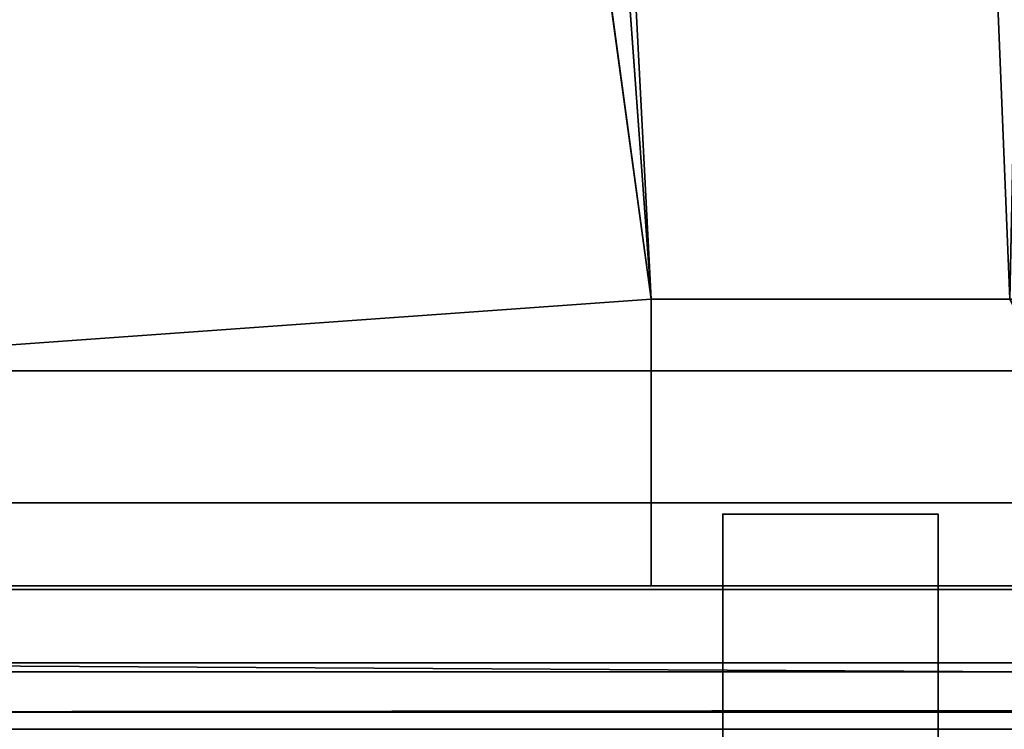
# Model space of a CAD drawing. Header units: millimetres. Extents: x -503 to 6703, y -110 to 249.
# Tile 73 of 256: x -307.9 to -301.04, y 16.5 to 21.45. Entities that reach past the tile are written whole.
import ezdxf

# ---------------------------------------------------------------- set-up
doc = ezdxf.new("R2010")
doc.units = ezdxf.units.MM
doc.layers.add('151', color=7, linetype='Continuous', true_color=0xffffff)

# ---------------------------------------------------------------- blocks, each defined once
blk = doc.blocks.new('UG_SURFACE_001')
at = {"layer": '151', "color": 252, "linetype": 'Continuous', "lineweight": 35}
for points in [[(502.5, -9.3, 2212.25), (502.5, 230.4, 2212.25), (-502.5, 230.4, 2212.25), (-502.5, -9.3, 2212.25)], [(-352.5, -9.3, 2062.2499), (-352.5, 230.4, 2062.2499), (352.5, 230.4, 2062.2499), (352.5, -9.3, 2062.2499)]]:
    blk.add_3dface(points, dxfattribs=at)
blk = doc.blocks.new('UG_SURFACE_063')
at = {"layer": '151', "color": 41, "linetype": 'Continuous', "lineweight": 35}
for points in [[(-313, 203.3, -5.75), (-303.5, 19.5, -5.75), (-318.65, 229.15, -5.75)], [(-310.5, 71, -5.75), (-318.65, 229.15, -5.75), (-303.5, 19.5, -5.75)], [(-303.5, 19.5, 2010.7501), (-301, 19.5, 2008.25), (-296.65, 229.15, 2003.9001), (-310.5, 71, 2017.75)], [(-308.5, 203.3, -5.75), (-308.5, 229.15, -5.75), (-296.65, 229.15, -5.75), (-296.65, 11.15, -5.75)], [(-313, 203.3, -5.75), (-308.5, 203.3, -5.75), (-301, 19.5, -5.75), (-303.5, 19.5, -5.75)], [(-301, 19.5, -5.75), (-308.5, 203.3, -5.75), (-296.65, 11.15, -5.75)], [(-310.5, 19, -5.75), (-310.5, 71, -5.75), (-303.5, 19.5, -5.75)], [(-303.5, 19.5, 2010.7501), (-310.5, 71, 2017.75), (-310.5, 19, 2017.75)], [(-303.5, 19.5, -5.75), (-303.5, 17.5, -5.75), (-309, 17.5, -5.75), (-310.5, 19, -5.75)], [(-310.5, 19, 2017.75), (-309, 17.5, 2016.2499), (-303.5, 17.5, 2010.7501), (-303.5, 19.5, 2010.7501)], [(-303.5, 19.5, 2010.7501), (-303.5, 17.5, 2010.7501), (-303.5, 17.5, -5.75), (-303.5, 19.5, -5.75)], [(-303.5, 19.5, 2010.7501), (-303.5, 19.5, -5.75), (-301, 19.5, -5.75), (-301, 19.5, 2008.25)], [(-309, 17.5, 2016.2499), (-309, 17.5, -5.75), (-303.5, 17.5, -5.75), (-303.5, 17.5, 2010.7501)]]:
    blk.add_3dface(points, dxfattribs=at)
blk = doc.blocks.new('UG_SURFACE_070')
at = {"layer": '151', "color": 41, "linetype": 'Continuous', "lineweight": 35}
for points in [[(-310.5, 71, 2017.75), (-296.65, 229.15, 2003.9001), (-301, 19.5, 2008.25), (-303.5, 19.5, 2010.7501)], [(310.5, 19, 2017.75), (310.5, 71, 2017.75), (-310.5, 71, 2017.75), (-310.5, 19, 2017.75)], [(-310.5, 19, 2017.75), (-310.5, 71, 2017.75), (-303.5, 19.5, 2010.7501)], [(-303.5, 19.5, 2010.7501), (-303.5, 17.5, 2010.7501), (-309, 17.5, 2016.2499), (-310.5, 19, 2017.75)], [(301, 19.5, 2008.25), (303.5, 19.5, 2010.7501), (-303.5, 19.5, 2010.7501), (-301, 19.5, 2008.25)], [(303.5, 19.5, 2010.7501), (303.5, 17.5, 2010.7501), (-303.5, 17.5, 2010.7501), (-303.5, 19.5, 2010.7501)], [(309, 17.5, 2016.2499), (310.5, 19, 2017.75), (-310.5, 19, 2017.75), (-309, 17.5, 2016.2499)], [(303.5, 17.5, 2010.7501), (309, 17.5, 2016.2499), (-309, 17.5, 2016.2499), (-303.5, 17.5, 2010.7501)]]:
    blk.add_3dface(points, dxfattribs=at)
blk = doc.blocks.new('UG_SURFACE_086')
at = {"layer": '151', "color": 252, "linetype": 'Continuous', "lineweight": 35}
for points in [[(-314.5, -26.22, 2021.75), (314.5, -26.22, 2021.75), (314.5, 62.62, 2021.75), (-314.5, 62.62, 2021.75)], [(-313, -26.22, 2020.2501), (-313, 62.62, 2020.2501), (313, 62.62, 2020.2501), (313, -26.22, 2020.2501)]]:
    blk.add_3dface(points, dxfattribs=at)
blk = doc.blocks.new('UG_SURFACE_103')
at = {"layer": '151', "color": 252, "linetype": 'Continuous', "lineweight": 35}
for points in [[(-301.5, 18, 62.55), (-301.5, 13, 62.55), (-303, 13, 62.55), (-303, 18, 62.55)], [(-301.5, 18, 62.55), (-303, 18, 62.55), (-303, 18, 73.95), (-301.5, 18, 73.95)], [(-301.5, 13, 73.95), (-301.5, 18, 73.95), (-303, 18, 73.95), (-303, 13, 73.95)], [(-303, 13, 1933.9499), (-301.5, 13, 1933.9499), (-301.5, 18, 1933.9499), (-303, 18, 1933.9499)], [(-303, 18, 1922.55), (-303, 18, 1933.9499), (-301.5, 18, 1933.9499), (-301.5, 18, 1922.55)], [(-301.5, 13, 1922.55), (-303, 13, 1922.55), (-303, 18, 1922.55), (-301.5, 18, 1922.55)], [(-303, 13, 1623.95), (-301.5, 13, 1623.95), (-301.5, 18, 1623.95), (-303, 18, 1623.95)], [(-303, 18, 1612.55), (-303, 18, 1623.95), (-301.5, 18, 1623.95), (-301.5, 18, 1612.55)], [(-301.5, 18, 1612.55), (-301.5, 13, 1612.55), (-303, 13, 1612.55), (-303, 18, 1612.55)], [(-301.5, 13, 1313.9499), (-301.5, 18, 1313.9499), (-303, 18, 1313.9499), (-303, 13, 1313.9499)], [(-303, 18, 1313.9499), (-301.5, 18, 1313.9499), (-301.5, 18, 1302.55), (-303, 18, 1302.55)], [(-301.5, 18, 1302.55), (-301.5, 13, 1302.55), (-303, 13, 1302.55), (-303, 18, 1302.55)], [(-303, 13, 1003.95), (-301.5, 13, 1003.95), (-301.5, 18, 1003.95), (-303, 18, 1003.95)], [(-303, 18, 992.55), (-303, 18, 1003.95), (-301.5, 18, 1003.95), (-301.5, 18, 992.55)], [(-301.5, 18, 992.55), (-301.5, 13, 992.55), (-303, 13, 992.55), (-303, 18, 992.55)], [(-301.5, 13, 693.95), (-301.5, 18, 693.95), (-303, 18, 693.95), (-303, 13, 693.95)], [(-301.5, 18, 682.55), (-303, 18, 682.55), (-303, 18, 693.95), (-301.5, 18, 693.95)], [(-301.5, 18, 682.55), (-301.5, 13, 682.55), (-303, 13, 682.55), (-303, 18, 682.55)], [(-301.5, 18, 372.55), (-301.5, 13, 372.55), (-303, 13, 372.55), (-303, 18, 372.55)], [(-303, 13, 73.95), (-303, 18, 62.55), (-303, 13, 62.55)], [(-303, 13, 73.95), (-303, 18, 73.95), (-303, 18, 62.55)], [(-303, 13, 383.95), (-303, 18, 372.55), (-303, 13, 372.55)], [(-303, 13, 383.95), (-303, 18, 383.95), (-303, 18, 372.55)], [(-303, 13, 1003.95), (-303, 18, 1003.95), (-303, 18, 992.55), (-303, 13, 992.55)], [(-303, 13, 1313.9499), (-303, 18, 1313.9499), (-303, 18, 1302.55), (-303, 13, 1302.55)], [(-303, 13, 693.95), (-303, 18, 682.55), (-303, 13, 682.55)], [(-303, 13, 693.95), (-303, 18, 693.95), (-303, 18, 682.55)], [(-303, 13, 1623.95), (-303, 18, 1623.95), (-303, 18, 1612.55), (-303, 13, 1612.55)], [(-303, 13, 1933.9499), (-303, 18, 1933.9499), (-303, 18, 1922.55), (-303, 13, 1922.55)], [(-303, 18, 372.55), (-303, 18, 383.95), (-301.5, 18, 383.95), (-301.5, 18, 372.55)], [(-303, 13, 383.95), (-301.5, 13, 383.95), (-301.5, 18, 383.95), (-303, 18, 383.95)], [(-301.5, 13, 1922.55), (-301.5, 18, 1933.9499), (-301.5, 13, 1933.9499)], [(-301.5, 13, 1922.55), (-301.5, 18, 1922.55), (-301.5, 18, 1933.9499)], [(-301.5, 13, 1612.55), (-301.5, 18, 1612.55), (-301.5, 18, 1623.95), (-301.5, 13, 1623.95)], [(-301.5, 13, 1302.55), (-301.5, 18, 1302.55), (-301.5, 18, 1313.9499), (-301.5, 13, 1313.9499)], [(-301.5, 13, 992.55), (-301.5, 18, 992.55), (-301.5, 18, 1003.95), (-301.5, 13, 1003.95)], [(-301.5, 13, 682.55), (-301.5, 18, 682.55), (-301.5, 18, 693.95), (-301.5, 13, 693.95)], [(-301.5, 13, 372.55), (-301.5, 18, 372.55), (-301.5, 18, 383.95), (-301.5, 13, 383.95)], [(-301.5, 13, 62.55), (-301.5, 18, 62.55), (-301.5, 18, 73.95), (-301.5, 13, 73.95)]]:
    blk.add_3dface(points, dxfattribs=at)
blk = doc.blocks.new('UG_SURFACE_104')
at = {"layer": '151', "color": 252, "linetype": 'Continuous', "lineweight": 35}
for points in [[(-312, 69.5, 2020.2501), (-312, 18.08, 2020.2501), (-260.7, 18.08, 2020.2501), (-260.7, 22.8012, 2020.2501)], [(-260.7, 22.8012, 2018.75), (-260.7, 18.08, 2018.75), (-312, 18.08, 2018.75), (-312, 69.5, 2018.75)], [(-260.7, 18.08, 2020.2501), (-312, 18.08, 2020.2501), (-312, 16.9013, 2020.0155), (-260.7, 16.9013, 2020.0155)], [(-260.7, 17.4754, 2018.6298), (-312, 17.4754, 2018.6298), (-312, 18.08, 2018.75), (-260.7, 18.08, 2018.75)], [(-260.7, 16.9628, 2018.2872), (-312, 16.9628, 2018.2872), (-312, 17.4754, 2018.6298), (-260.7, 17.4754, 2018.6298)], [(-312, 16.9628, 2018.2872), (-260.7, 16.9628, 2018.2872), (-260.7, 16.6732, 2017.8893)], [(-260.7, 16.6732, 2017.8893), (-312, 16.6203, 2017.7746), (-312, 16.9628, 2018.2872)], [(-260.7, 16.9013, 2020.0155), (-312, 16.9013, 2020.0155), (-312, 15.9021, 2019.3479), (-260.7, 15.9021, 2019.3479)], [(-260.7, 16.6732, 2017.8893), (-258.2, 16.6732, 2017.8893), (-258.2, 16.6203, 2017.7746), (-312, 16.6203, 2017.7746)], [(-258.2, 16.5, 2017.17), (-312, 16.5, 2017.17), (-312, 16.6203, 2017.7746), (-258.2, 16.6203, 2017.7746)]]:
    blk.add_3dface(points, dxfattribs=at)

msp = doc.modelspace()

# ---------------------------------------------------------------- linework, layer by layer
at = {"layer": '151', "color": 251, "linetype": 'Continuous', "lineweight": -3, "true_color": 0x636466}
for p, q in [((-303.5, 19.5, 2010.75), (303.5, 19.5, 2010.75)), ((-303.5, 19.5, -5.75), (-303.5, 17.5, -5.75)), ((-301, 19.5, 2008.25), (-303.5, 19.5, 2010.75)), ((-301, 19.5, -5.75), (-303.5, 19.5, -5.75)), ((-303.5, 19.5, 2010.75), (-301, 19.5, 2008.25)), ((-303.5, 17.5, 2010.75), (-303.5, 19.5, 2010.75)), ((-303.5, 17.5, 2010.75), (-303.5, 19.5, 2010.75)), ((-303.5, 19.5, -5.75), (-303.5, 19.5, 2010.75)), ((-310.5, 19, 2017.75), (310.5, 19, 2017.75)), ((-260.7, 18.08, 2018.75), (-312, 18.08, 2018.75)), ((-260.7, 18.08, 2020.25), (-312, 18.08, 2020.25)), ((-303, 18, 1623.95), (-303, 18, 1612.55)), ((-303, 13, 1313.95), (-303, 18, 1313.95)), ((-301.5, 18, 1922.55), (-303, 18, 1922.55)), ((-303, 18, 693.95), (-303, 18, 682.55)), ((-303, 18, 1612.55), (-303, 13, 1612.55)), ((-303, 13, 693.95), (-303, 18, 693.95)), ((-303, 18, 1302.55), (-303, 13, 1302.55)), ((-303, 18, 992.55), (-303, 13, 992.55)), ((-303, 18, 73.95), (-303, 18, 62.55)), ((-303, 18, 1933.95), (-303, 13, 1933.95)), ((-303, 13, 73.95), (-303, 18, 73.95)), ((-303, 18, 682.55), (-303, 13, 682.55)), ((-301.5, 18, 1623.95), (-303, 18, 1623.95)), ((-303, 18, 1933.95), (-303, 18, 1922.55)), ((-303, 18, 372.55), (-303, 13, 372.55)), ((-301.5, 18, 1313.95), (-303, 18, 1313.95)), ((-303, 18, 62.55), (-303, 13, 62.55)), ((-301.5, 18, 1003.95), (-303, 18, 1003.95)), ((-303, 18, 1003.95), (-303, 18, 992.55)), ((-301.5, 18, 693.95), (-303, 18, 693.95)), ((-303, 13, 1623.95), (-303, 18, 1623.95)), ((-301.5, 18, 383.95), (-303, 18, 383.95)), ((-301.5, 18, 73.95), (-303, 18, 73.95)), ((-303, 13, 1003.95), (-303, 18, 1003.95)), ((-301.5, 18, 1612.55), (-303, 18, 1612.55)), ((-301.5, 18, 1302.55), (-303, 18, 1302.55)), ((-301.5, 18, 62.55), (-303, 18, 62.55)), ((-303, 13, 383.95), (-303, 18, 383.95)), ((-301.5, 18, 992.55), (-303, 18, 992.55)), ((-303, 13, 1922.55), (-303, 18, 1922.55)), ((-301.5, 18, 682.55), (-303, 18, 682.55)), ((-303, 18, 1313.95), (-303, 18, 1302.55)), ((-303, 18, 383.95), (-303, 18, 372.55)), ((-301.5, 18, 1933.95), (-303, 18, 1933.95)), ((-301.5, 18, 372.55), (-303, 18, 372.55)), ((-301.5, 13, 1313.95), (-301.5, 18, 1313.95)), ((-301.5, 18, 62.55), (-301.5, 13, 62.55)), ((-301.5, 18, 992.55), (-301.5, 13, 992.55)), ((-301.5, 13, 73.95), (-301.5, 18, 73.95)), ((-301.5, 18, 682.55), (-301.5, 13, 682.55)), ((-301.5, 13, 1003.95), (-301.5, 18, 1003.95)), ((-301.5, 18, 372.55), (-301.5, 13, 372.55)), ((-301.5, 18, 1612.55), (-301.5, 13, 1612.55)), ((-301.5, 13, 383.95), (-301.5, 18, 383.95)), ((-301.5, 18, 1313.95), (-301.5, 18, 1302.55)), ((-301.5, 18, 1003.95), (-301.5, 18, 992.55)), ((-301.5, 18, 1922.55), (-301.5, 13, 1922.55)), ((-301.5, 18, 73.95), (-301.5, 18, 62.55)), ((-301.5, 13, 1933.95), (-301.5, 18, 1933.95)), ((-301.5, 18, 1623.95), (-301.5, 18, 1612.55)), ((-301.5, 18, 693.95), (-301.5, 18, 682.55)), ((-301.5, 18, 383.95), (-301.5, 18, 372.55)), ((-301.5, 13, 693.95), (-301.5, 18, 693.95)), ((-301.5, 18, 1302.55), (-301.5, 13, 1302.55)), ((-301.5, 13, 1623.95), (-301.5, 18, 1623.95)), ((-301.5, 18, 1933.95), (-301.5, 18, 1922.55)), ((-309, 17.5, 2016.25), (309, 17.5, 2016.25)), ((-309, 17.5, 2016.25), (-303.5, 17.5, 2010.75)), ((-303.5, 17.5, 2010.75), (-309, 17.5, 2016.25)), ((-303.5, 17.5, -5.75), (-309, 17.5, -5.75)), ((-303.5, 17.5, 2010.75), (303.5, 17.5, 2010.75)), ((-303.5, 17.5, -5.75), (-303.5, 17.5, 2010.75)), ((-304.58, 16.5, 1610.05), (-307.9006, 16.5, 1610.05)), ((-304.58, 16.5, 990.05), (-307.9006, 16.5, 990.05)), ((-307.9006, 16.5, 1626.45), (-304.58, 16.5, 1626.45)), ((-304.58, 16.5, 370.05), (-307.9006, 16.5, 370.05)), ((-307.9006, 16.5, 1006.45), (-304.58, 16.5, 1006.45)), ((-307.9006, 16.5, 386.45), (-304.58, 16.5, 386.45))]:
    msp.add_line(p, q, dxfattribs=at)

# ---------------------------------------------------------------- block references
for name in ['UG_SURFACE_001', 'UG_SURFACE_063', 'UG_SURFACE_070', 'UG_SURFACE_086', 'UG_SURFACE_103', 'UG_SURFACE_104']:
    msp.add_blockref(name, (0, 0), dxfattribs=at)

doc.saveas('drawing.dxf')
